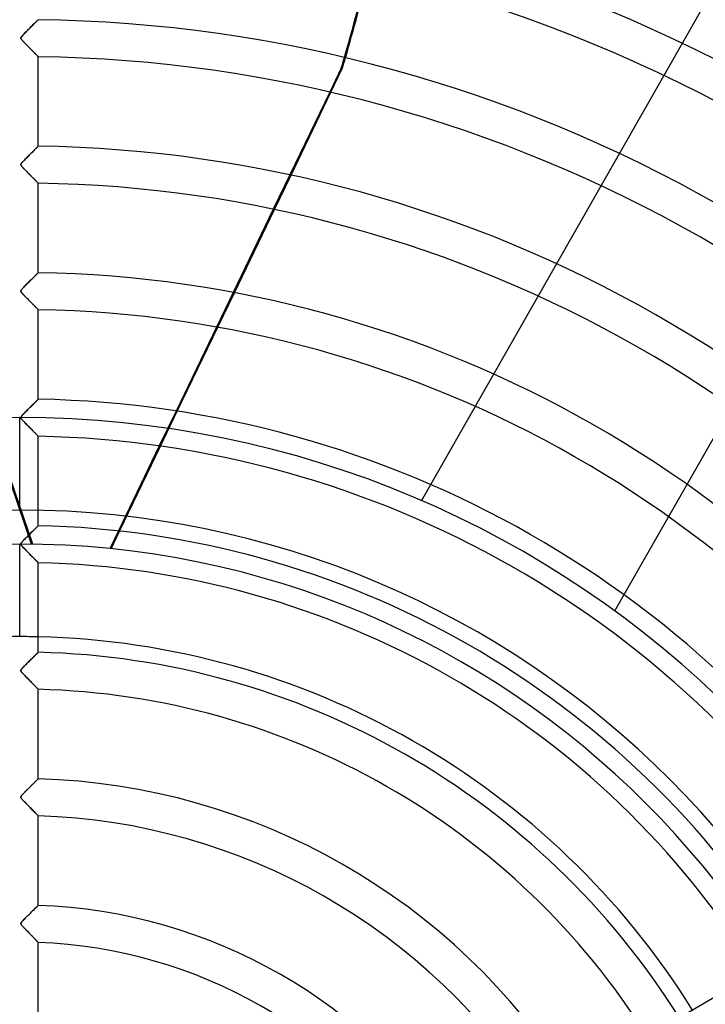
# Model space of a CAD drawing. Header units: millimetres. Extents: x -790 to 790, y -790 to 790.
# Tile 51 of 62: x 0 to 185, y 115 to 380. Entities that reach past the tile are written whole.
import ezdxf

# ---------------------------------------------------------------- set-up
doc = ezdxf.new("R2010")
doc.units = ezdxf.units.MM
doc.layers.add('HIDDEN', color=7, linetype='Continuous')
doc.layers.add('THICK', color=7, linetype='Continuous')

msp = doc.modelspace()

# ---------------------------------------------------------------- linework, layer by layer
at = {"layer": 'HIDDEN'}
for p, q in [((108.28, 250.39), (280.76, 552.78)), ((160.4, 220.66), (332.88, 523.05)), ((4.51, 379.57), (4.34, 379.4)), ((4.65, 379.71), (4.51, 379.57)), ((4.77, 379.83), (4.65, 379.71)), ((4.87, 379.93), (4.77, 379.83)), ((4.94, 380), (4.87, 379.93)), ((4.99, 380.04), (4.94, 380)), ((5, 380.06), (4.99, 380.04)), ((2.01, 377.08), (1.75, 376.82)), ((2.27, 377.34), (2.01, 377.08)), ((2.52, 377.6), (2.27, 377.34)), ((2.78, 377.85), (2.52, 377.6)), ((3.03, 378.1), (2.78, 377.85)), ((3.28, 378.35), (3.03, 378.1)), ((3.52, 378.59), (3.28, 378.35)), ((3.74, 378.81), (3.52, 378.59)), ((3.96, 379.02), (3.74, 378.81)), ((4.16, 379.22), (3.96, 379.02)), ((4.34, 379.4), (4.16, 379.22)), ((0.33, 375.2), (0.32, 375.13)), ((0.32, 375.13), (0.32, 375.06)), ((0.32, 375.06), (0.34, 374.99)), ((0.36, 375.27), (0.33, 375.2)), ((0.34, 374.99), (0.37, 374.91)), ((0.41, 375.37), (0.36, 375.27)), ((0.37, 374.91), (0.42, 374.83)), ((0.5, 375.49), (0.41, 375.37)), ((0.42, 374.83), (0.48, 374.74)), ((0.48, 374.74), (0.55, 374.64)), ((0.63, 375.65), (0.5, 375.49)), ((0.55, 374.64), (0.64, 374.55)), ((0.81, 375.85), (0.63, 375.65)), ((0.64, 374.55), (0.73, 374.45)), ((0.73, 374.45), (0.83, 374.33)), ((1.02, 376.07), (0.81, 375.85)), ((0.83, 374.33), (0.95, 374.21)), ((1.26, 376.31), (1.02, 376.07)), ((1.5, 376.57), (1.26, 376.31)), ((1.75, 376.82), (1.5, 376.57)), ((0.95, 374.21), (1.08, 374.07)), ((1.08, 374.07), (1.22, 373.92)), ((1.22, 373.92), (1.37, 373.77)), ((1.37, 373.77), (1.52, 373.61)), ((1.52, 373.61), (1.69, 373.43)), ((1.69, 373.43), (1.87, 373.26)), ((1.87, 373.26), (2.05, 373.07)), ((2.05, 373.07), (2.23, 372.88)), ((2.23, 372.88), (2.41, 372.7)), ((2.41, 372.7), (2.59, 372.52)), ((2.59, 372.52), (2.76, 372.35)), ((2.76, 372.35), (2.93, 372.18)), ((2.93, 372.18), (3.09, 372.01)), ((3.09, 372.01), (3.25, 371.85)), ((3.25, 371.85), (3.4, 371.69)), ((3.4, 371.69), (3.55, 371.55)), ((3.55, 371.55), (3.69, 371.4)), ((3.69, 371.4), (3.83, 371.26)), ((3.83, 371.26), (3.96, 371.13)), ((3.96, 371.13), (4.09, 371)), ((4.09, 371), (4.21, 370.88)), ((4.21, 370.88), (4.32, 370.76)), ((4.32, 370.76), (4.43, 370.65)), ((4.43, 370.65), (4.53, 370.55)), ((4.53, 370.55), (4.62, 370.46)), ((4.62, 370.46), (4.71, 370.37)), ((4.71, 370.37), (4.78, 370.3)), ((4.78, 370.3), (4.85, 370.23)), ((4.85, 370.23), (4.9, 370.18)), ((4.9, 370.18), (4.94, 370.13)), ((4.94, 370.13), (4.97, 370.1)), ((4.97, 370.1), (4.99, 370.08)), ((4.99, 370.08), (5, 370.08)), ((86.68, 367.02), (83.57, 360.55)), ((83.88, 360.48), (86.96, 366.88)), ((86.96, 366.88), (86.68, 367.02)), ((4.12, 345.08), (3.96, 344.92)), ((4.27, 345.23), (4.12, 345.08)), ((4.41, 345.37), (4.27, 345.23)), ((4.54, 345.5), (4.41, 345.37)), ((4.66, 345.61), (4.54, 345.5)), ((4.76, 345.71), (4.66, 345.61)), ((4.84, 345.8), (4.76, 345.71)), ((4.91, 345.87), (4.84, 345.8)), ((4.96, 345.91), (4.91, 345.87)), ((4.99, 345.94), (4.96, 345.91)), ((5, 345.95), (4.99, 345.94)), ((3.19, 238.68), (-32.93, 344.78)), ((1.46, 342.42), (1.27, 342.23)), ((1.65, 342.62), (1.46, 342.42)), ((1.85, 342.82), (1.65, 342.62)), ((2.05, 343.02), (1.85, 342.82)), ((2.25, 343.22), (2.05, 343.02)), ((2.45, 343.42), (2.25, 343.22)), ((2.65, 343.62), (2.45, 343.42)), ((2.84, 343.82), (2.65, 343.62)), ((3.04, 344.01), (2.84, 343.82)), ((3.24, 344.21), (3.04, 344.01)), ((3.43, 344.39), (3.24, 344.21)), ((3.61, 344.58), (3.43, 344.39)), ((3.79, 344.75), (3.61, 344.58)), ((3.96, 344.92), (3.79, 344.75)), ((0.34, 341.11), (0.32, 341.03)), ((0.32, 341.03), (0.32, 340.95)), ((0.32, 340.95), (0.34, 340.87)), ((0.38, 341.21), (0.34, 341.11)), ((0.34, 340.87), (0.38, 340.78)), ((0.44, 341.31), (0.38, 341.21)), ((0.38, 340.78), (0.44, 340.69)), ((0.53, 341.43), (0.44, 341.31)), ((0.44, 340.69), (0.52, 340.58)), ((0.52, 340.58), (0.61, 340.48)), ((0.64, 341.56), (0.53, 341.43)), ((0.61, 340.48), (0.7, 340.37)), ((0.77, 341.7), (0.64, 341.56)), ((0.7, 340.37), (0.81, 340.25)), ((0.92, 341.87), (0.77, 341.7)), ((0.81, 340.25), (0.94, 340.12)), ((1.09, 342.04), (0.92, 341.87)), ((0.94, 340.12), (1.08, 339.97)), ((1.08, 339.97), (1.23, 339.81)), ((1.27, 342.23), (1.09, 342.04)), ((1.23, 339.81), (1.39, 339.65)), ((1.39, 339.65), (1.56, 339.47)), ((1.56, 339.47), (1.74, 339.28)), ((1.74, 339.28), (1.93, 339.09)), ((1.93, 339.09), (2.12, 338.89)), ((2.12, 338.89), (2.32, 338.7)), ((2.32, 338.7), (2.5, 338.51)), ((2.5, 338.51), (2.69, 338.32)), ((2.69, 338.32), (2.86, 338.14)), ((2.86, 338.14), (3.04, 337.97)), ((3.04, 337.97), (3.2, 337.8)), ((3.2, 337.8), (3.36, 337.63)), ((3.36, 337.63), (3.52, 337.48)), ((3.52, 337.48), (3.67, 337.33)), ((3.67, 337.33), (3.81, 337.18)), ((3.81, 337.18), (3.95, 337.04)), ((72.82, 338.24), (68.36, 328.98)), ((68.68, 328.92), (73.14, 338.17)), ((3.95, 337.04), (4.08, 336.91)), ((4.08, 336.91), (4.2, 336.79)), ((4.2, 336.79), (4.32, 336.67)), ((4.32, 336.67), (4.43, 336.55)), ((4.43, 336.55), (4.53, 336.45)), ((4.53, 336.45), (4.62, 336.35)), ((4.62, 336.35), (4.71, 336.27)), ((4.71, 336.27), (4.78, 336.19)), ((4.78, 336.19), (4.85, 336.13)), ((4.85, 336.13), (4.9, 336.07)), ((4.9, 336.07), (4.94, 336.03)), ((4.94, 336.03), (4.98, 336)), ((4.98, 336), (4.99, 335.98)), ((4.99, 335.98), (5, 335.97)), ((3.81, 310.68), (3.64, 310.5)), ((3.98, 310.84), (3.81, 310.68)), ((4.14, 311), (3.98, 310.84)), ((4.29, 311.15), (4.14, 311)), ((4.43, 311.28), (4.29, 311.15)), ((4.55, 311.41), (4.43, 311.28)), ((4.67, 311.52), (4.55, 311.41)), ((4.77, 311.62), (4.67, 311.52)), ((4.85, 311.7), (4.77, 311.62)), ((4.91, 311.76), (4.85, 311.7)), ((4.96, 311.81), (4.91, 311.76)), ((4.99, 311.84), (4.96, 311.81)), ((5, 311.85), (4.99, 311.84)), ((1.14, 307.99), (0.97, 307.81)), ((1.32, 308.18), (1.14, 307.99)), ((1.5, 308.37), (1.32, 308.18)), ((1.69, 308.56), (1.5, 308.37)), ((1.89, 308.75), (1.69, 308.56)), ((2.08, 308.95), (1.89, 308.75)), ((2.28, 309.15), (2.08, 308.95)), ((2.48, 309.35), (2.28, 309.15)), ((2.68, 309.55), (2.48, 309.35)), ((2.88, 309.75), (2.68, 309.55)), ((3.08, 309.94), (2.88, 309.75)), ((3.27, 310.14), (3.08, 309.94)), ((3.46, 310.32), (3.27, 310.14)), ((3.64, 310.5), (3.46, 310.32)), ((0.35, 307.05), (0.32, 306.96)), ((0.32, 306.96), (0.32, 306.88)), ((0.32, 306.88), (0.33, 306.8)), ((0.33, 306.8), (0.36, 306.72)), ((0.4, 307.14), (0.35, 307.05)), ((0.36, 306.72), (0.42, 306.63)), ((0.47, 307.25), (0.4, 307.14)), ((0.42, 306.63), (0.49, 306.53)), ((0.56, 307.36), (0.47, 307.25)), ((0.49, 306.53), (0.57, 306.42)), ((0.68, 307.5), (0.56, 307.36)), ((0.57, 306.42), (0.66, 306.32)), ((0.66, 306.32), (0.77, 306.2)), ((0.81, 307.65), (0.68, 307.5)), ((0.77, 306.2), (0.89, 306.07)), ((0.97, 307.81), (0.81, 307.65)), ((0.89, 306.07), (1.02, 305.93)), ((1.02, 305.93), (1.17, 305.77)), ((1.17, 305.77), (1.33, 305.61)), ((1.33, 305.61), (1.5, 305.43)), ((1.5, 305.43), (1.68, 305.25)), ((1.68, 305.25), (1.87, 305.06)), ((57.55, 306.53), (53.06, 297.21)), ((53.38, 297.15), (57.87, 306.47)), ((1.87, 305.06), (2.06, 304.86)), ((2.06, 304.86), (2.25, 304.66)), ((2.25, 304.66), (2.44, 304.47)), ((2.44, 304.47), (2.63, 304.28)), ((2.63, 304.28), (2.81, 304.1)), ((2.81, 304.1), (2.98, 303.92)), ((2.98, 303.92), (3.15, 303.75)), ((3.15, 303.75), (3.32, 303.58)), ((3.32, 303.58), (3.47, 303.42)), ((3.47, 303.42), (3.63, 303.27)), ((3.63, 303.27), (3.77, 303.12)), ((3.77, 303.12), (3.91, 302.98)), ((3.91, 302.98), (4.04, 302.84)), ((4.04, 302.84), (4.17, 302.71)), ((4.17, 302.71), (4.29, 302.59)), ((4.29, 302.59), (4.41, 302.47)), ((4.41, 302.47), (4.51, 302.37)), ((4.51, 302.37), (4.61, 302.27)), ((4.61, 302.27), (4.7, 302.18)), ((4.7, 302.18), (4.77, 302.1)), ((4.77, 302.1), (4.84, 302.03)), ((4.84, 302.03), (4.9, 301.97)), ((4.9, 301.97), (4.94, 301.93)), ((4.94, 301.93), (4.97, 301.9)), ((4.97, 301.9), (4.99, 301.88)), ((4.99, 301.88), (5, 301.87)), ((3.32, 276.09), (3.12, 275.89)), ((3.52, 276.28), (3.32, 276.09)), ((3.71, 276.47), (3.52, 276.28)), ((3.89, 276.65), (3.71, 276.47)), ((4.06, 276.82), (3.89, 276.65)), ((4.22, 276.98), (4.06, 276.82)), ((4.37, 277.12), (4.22, 276.98)), ((4.51, 277.26), (4.37, 277.12)), ((4.63, 277.38), (4.51, 277.26)), ((4.74, 277.49), (4.63, 277.38)), ((4.83, 277.58), (4.74, 277.49)), ((4.9, 277.65), (4.83, 277.58)), ((4.96, 277.7), (4.9, 277.65)), ((4.99, 277.73), (4.96, 277.7)), ((5, 277.74), (4.99, 277.73)), ((0.79, 273.53), (0.66, 273.38)), ((0.95, 273.69), (0.79, 273.53)), ((1.12, 273.87), (0.95, 273.69)), ((1.3, 274.06), (1.12, 273.87)), ((1.49, 274.25), (1.3, 274.06)), ((1.69, 274.45), (1.49, 274.25)), ((1.89, 274.65), (1.69, 274.45)), ((2.09, 274.86), (1.89, 274.65)), ((2.3, 275.06), (2.09, 274.86)), ((2.5, 275.27), (2.3, 275.06)), ((2.71, 275.48), (2.5, 275.27)), ((2.92, 275.69), (2.71, 275.48)), ((3.12, 275.89), (2.92, 275.69)), ((42.16, 274.57), (37.63, 265.15)), ((37.95, 265.11), (42.49, 274.52)), ((0, 247.85), (0, 272.8)), ((0.34, 272.93), (0.32, 272.85)), ((0.32, 272.85), (0.32, 272.77)), ((0.32, 272.77), (0.33, 272.69)), ((0.33, 272.69), (0.37, 272.61)), ((0.39, 273.02), (0.34, 272.93)), ((0.37, 272.61), (0.42, 272.52)), ((0.45, 273.13), (0.39, 273.02)), ((0.42, 272.52), (0.5, 272.42)), ((0.54, 273.24), (0.45, 273.13)), ((0.5, 272.42), (0.59, 272.3)), ((0.66, 273.38), (0.54, 273.24)), ((0.59, 272.3), (0.71, 272.16)), ((0.71, 272.16), (0.85, 272.01)), ((0.85, 272.01), (1.02, 271.83)), ((1.02, 271.83), (1.21, 271.63)), ((1.21, 271.63), (1.41, 271.42)), ((1.41, 271.42), (1.63, 271.19)), ((1.63, 271.19), (1.87, 270.95)), ((1.87, 270.95), (2.11, 270.71)), ((2.11, 270.71), (2.35, 270.46)), ((2.35, 270.46), (2.58, 270.23)), ((2.58, 270.23), (2.81, 270)), ((2.81, 270), (3.02, 269.78)), ((3.02, 269.78), (3.23, 269.57)), ((3.23, 269.57), (3.43, 269.36)), ((3.43, 269.36), (3.62, 269.17)), ((3.62, 269.17), (3.8, 268.99)), ((3.8, 268.99), (3.97, 268.82)), ((3.97, 268.82), (4.13, 268.65)), ((4.13, 268.65), (4.28, 268.5)), ((4.28, 268.5), (4.42, 268.35)), ((4.42, 268.35), (4.55, 268.22)), ((4.55, 268.22), (4.66, 268.11)), ((4.66, 268.11), (4.76, 268.01)), ((4.76, 268.01), (4.85, 267.92)), ((4.85, 267.92), (4.91, 267.85)), ((4.91, 267.85), (4.96, 267.8)), ((4.96, 267.8), (4.99, 267.77)), ((4.99, 267.77), (5, 267.76)), ((3.52, 238.67), (-5, 263.69)), ((108.28, 250.39), (108.28, 250.39)), ((2.94, 241.61), (2.74, 241.4)), ((3.15, 241.81), (2.94, 241.61)), ((3.35, 242.01), (3.15, 241.81)), ((3.54, 242.2), (3.35, 242.01)), ((3.73, 242.38), (3.54, 242.2)), ((3.9, 242.56), (3.73, 242.38)), ((4.07, 242.73), (3.9, 242.56)), ((4.23, 242.88), (4.07, 242.73)), ((4.38, 243.03), (4.23, 242.88)), ((4.52, 243.16), (4.38, 243.03)), ((4.64, 243.28), (4.52, 243.16)), ((4.74, 243.39), (4.64, 243.28)), ((4.83, 243.48), (4.74, 243.39)), ((4.91, 243.55), (4.83, 243.48)), ((4.96, 243.6), (4.91, 243.55)), ((4.99, 243.63), (4.96, 243.6)), ((5, 243.64), (4.99, 243.63)), ((26.59, 242.24), (24.29, 237.46)), ((24.62, 237.43), (26.92, 242.2)), ((0.4, 238.94), (0.35, 238.85)), ((0.47, 239.05), (0.4, 238.94)), ((0.56, 239.17), (0.47, 239.05)), ((0.68, 239.3), (0.56, 239.17)), ((0.82, 239.46), (0.68, 239.3)), ((0.98, 239.62), (0.82, 239.46)), ((1.15, 239.8), (0.98, 239.62)), ((1.33, 239.99), (1.15, 239.8)), ((1.52, 240.19), (1.33, 239.99)), ((1.72, 240.38), (1.52, 240.19)), ((1.92, 240.59), (1.72, 240.38)), ((2.12, 240.79), (1.92, 240.59)), ((2.33, 240.99), (2.12, 240.79)), ((2.53, 241.2), (2.33, 240.99)), ((2.74, 241.4), (2.53, 241.2)), ((0, 213.75), (0, 238.7)), ((0.35, 238.85), (0.32, 238.76)), ((0.32, 238.76), (0.32, 238.69)), ((0.32, 238.69), (0.33, 238.61)), ((0.33, 238.61), (0.36, 238.53)), ((0.36, 238.53), (0.41, 238.44)), ((0.41, 238.44), (0.48, 238.34)), ((0.48, 238.34), (0.57, 238.22)), ((0.57, 238.22), (0.69, 238.09)), ((0.69, 238.09), (0.83, 237.93)), ((0.83, 237.93), (0.99, 237.76)), ((0.99, 237.76), (1.18, 237.56)), ((1.18, 237.56), (1.38, 237.35)), ((1.38, 237.35), (1.6, 237.13)), ((1.6, 237.13), (1.83, 236.89)), ((1.83, 236.89), (2.08, 236.64)), ((2.08, 236.64), (2.32, 236.39)), ((2.32, 236.39), (2.55, 236.15)), ((2.55, 236.15), (2.78, 235.92)), ((2.78, 235.92), (3, 235.7)), ((3, 235.7), (3.21, 235.49)), ((3.21, 235.49), (3.41, 235.28)), ((3.41, 235.28), (3.6, 235.09)), ((3.6, 235.09), (3.78, 234.9)), ((3.78, 234.9), (3.95, 234.73)), ((3.95, 234.73), (4.12, 234.56)), ((4.12, 234.56), (4.27, 234.4)), ((4.27, 234.4), (4.41, 234.26)), ((4.41, 234.26), (4.54, 234.13)), ((4.54, 234.13), (4.66, 234.01)), ((4.66, 234.01), (4.76, 233.9)), ((4.76, 233.9), (4.84, 233.82)), ((4.84, 233.82), (4.91, 233.75)), ((4.91, 233.75), (4.96, 233.7)), ((4.96, 233.7), (4.99, 233.67)), ((4.99, 233.67), (5, 233.66)), ((160.4, 220.66), (160.4, 220.66)), ((2.63, 207.2), (2.43, 207)), ((2.83, 207.39), (2.63, 207.2)), ((3.03, 207.59), (2.83, 207.39)), ((3.23, 207.79), (3.03, 207.59)), ((3.42, 207.97), (3.23, 207.79)), ((3.6, 208.16), (3.42, 207.97)), ((3.78, 208.33), (3.6, 208.16)), ((3.95, 208.5), (3.78, 208.33)), ((4.11, 208.66), (3.95, 208.5)), ((4.27, 208.81), (4.11, 208.66)), ((4.41, 208.95), (4.27, 208.81)), ((4.54, 209.08), (4.41, 208.95)), ((4.65, 209.19), (4.54, 209.08)), ((4.76, 209.29), (4.65, 209.19)), ((4.84, 209.38), (4.76, 209.29)), ((4.91, 209.44), (4.84, 209.38)), ((4.96, 209.49), (4.91, 209.44)), ((4.99, 209.52), (4.96, 209.49)), ((5, 209.53), (4.99, 209.52)), ((0.33, 204.68), (0.32, 204.6)), ((0.32, 204.6), (0.32, 204.53)), ((0.32, 204.53), (0.35, 204.46)), ((0.35, 204.76), (0.33, 204.68)), ((0.4, 204.85), (0.35, 204.76)), ((0.35, 204.46), (0.39, 204.38)), ((0.39, 204.38), (0.44, 204.29)), ((0.47, 204.95), (0.4, 204.85)), ((0.56, 205.06), (0.47, 204.95)), ((0.67, 205.19), (0.56, 205.06)), ((0.8, 205.33), (0.67, 205.19)), ((0.95, 205.49), (0.8, 205.33)), ((1.11, 205.66), (0.95, 205.49)), ((1.29, 205.84), (1.11, 205.66)), ((1.47, 206.03), (1.29, 205.84)), ((1.65, 206.22), (1.47, 206.03)), ((1.84, 206.41), (1.65, 206.22)), ((2.04, 206.6), (1.84, 206.41)), ((2.23, 206.8), (2.04, 206.6)), ((2.43, 207), (2.23, 206.8)), ((0.44, 204.29), (0.52, 204.19)), ((0.52, 204.19), (0.61, 204.07)), ((0.61, 204.07), (0.73, 203.94)), ((0.73, 203.94), (0.86, 203.8)), ((0.86, 203.8), (1.02, 203.63)), ((1.02, 203.63), (1.19, 203.45)), ((1.19, 203.45), (1.38, 203.25)), ((1.38, 203.25), (1.59, 203.04)), ((1.59, 203.04), (1.8, 202.82)), ((1.8, 202.82), (2.02, 202.59)), ((2.02, 202.59), (2.25, 202.36)), ((2.25, 202.36), (2.47, 202.14)), ((2.47, 202.14), (2.68, 201.92)), ((2.68, 201.92), (2.88, 201.71)), ((2.88, 201.71), (3.08, 201.51)), ((3.08, 201.51), (3.27, 201.32)), ((3.27, 201.32), (3.46, 201.13)), ((3.46, 201.13), (3.63, 200.95)), ((3.63, 200.95), (3.8, 200.78)), ((3.8, 200.78), (3.95, 200.62)), ((3.95, 200.62), (4.1, 200.47)), ((4.1, 200.47), (4.25, 200.32)), ((4.25, 200.32), (4.38, 200.19)), ((4.38, 200.19), (4.5, 200.06)), ((4.5, 200.06), (4.61, 199.95)), ((4.61, 199.95), (4.71, 199.84)), ((4.71, 199.84), (4.8, 199.76)), ((4.8, 199.76), (4.87, 199.68)), ((4.87, 199.68), (4.93, 199.62)), ((4.93, 199.62), (4.97, 199.58)), ((4.97, 199.58), (4.99, 199.56)), ((4.99, 199.56), (5, 199.55)), ((4.78, 175.2), (4.7, 175.13)), ((4.84, 175.27), (4.78, 175.2)), ((4.9, 175.32), (4.84, 175.27)), ((4.94, 175.36), (4.9, 175.32)), ((4.97, 175.39), (4.94, 175.36)), ((4.99, 175.41), (4.97, 175.39)), ((5, 175.42), (4.99, 175.41)), ((2.11, 172.58), (1.95, 172.41)), ((2.28, 172.74), (2.11, 172.58)), ((2.45, 172.91), (2.28, 172.74)), ((2.62, 173.08), (2.45, 172.91)), ((2.79, 173.25), (2.62, 173.08)), ((2.96, 173.41), (2.79, 173.25)), ((3.12, 173.58), (2.96, 173.41)), ((3.29, 173.74), (3.12, 173.58)), ((3.45, 173.9), (3.29, 173.74)), ((3.6, 174.05), (3.45, 173.9)), ((3.75, 174.2), (3.6, 174.05)), ((3.9, 174.34), (3.75, 174.2)), ((4.03, 174.48), (3.9, 174.34)), ((4.17, 174.6), (4.03, 174.48)), ((4.29, 174.72), (4.17, 174.6)), ((4.4, 174.84), (4.29, 174.72)), ((4.51, 174.94), (4.4, 174.84)), ((4.61, 175.04), (4.51, 174.94)), ((4.7, 175.13), (4.61, 175.04)), ((0.33, 170.6), (0.32, 170.52)), ((0.32, 170.52), (0.32, 170.44)), ((0.32, 170.44), (0.35, 170.35)), ((0.37, 170.69), (0.33, 170.6)), ((0.35, 170.35), (0.4, 170.25)), ((0.43, 170.79), (0.37, 170.69)), ((0.4, 170.25), (0.48, 170.14)), ((0.5, 170.89), (0.43, 170.79)), ((0.48, 170.14), (0.58, 170.01)), ((0.59, 170.99), (0.5, 170.89)), ((0.58, 170.01), (0.71, 169.86)), ((0.68, 171.1), (0.59, 170.99)), ((0.79, 171.22), (0.68, 171.1)), ((0.91, 171.35), (0.79, 171.22)), ((1.04, 171.49), (0.91, 171.35)), ((1.18, 171.63), (1.04, 171.49)), ((1.33, 171.78), (1.18, 171.63)), ((1.48, 171.94), (1.33, 171.78)), ((1.63, 172.09), (1.48, 171.94)), ((1.79, 172.25), (1.63, 172.09)), ((1.95, 172.41), (1.79, 172.25)), ((0.71, 169.86), (0.88, 169.68)), ((0.88, 169.68), (1.07, 169.47)), ((1.07, 169.47), (1.3, 169.24)), ((1.3, 169.24), (1.54, 168.99)), ((1.54, 168.99), (1.8, 168.71)), ((1.8, 168.71), (2.08, 168.43)), ((2.08, 168.43), (2.35, 168.15)), ((2.35, 168.15), (2.62, 167.88)), ((2.62, 167.88), (2.88, 167.62)), ((2.88, 167.62), (3.12, 167.37)), ((3.12, 167.37), (3.36, 167.13)), ((3.36, 167.13), (3.58, 166.9)), ((3.58, 166.9), (3.79, 166.68)), ((3.79, 166.68), (3.98, 166.48)), ((3.98, 166.48), (4.17, 166.29)), ((4.17, 166.29), (4.33, 166.12)), ((4.33, 166.12), (4.48, 165.97)), ((4.48, 165.97), (4.61, 165.84)), ((4.61, 165.84), (4.72, 165.72)), ((4.72, 165.72), (4.82, 165.62)), ((4.82, 165.62), (4.9, 165.54)), ((4.9, 165.54), (4.95, 165.48)), ((4.95, 165.48), (4.99, 165.45)), ((4.99, 165.45), (5, 165.43)), ((4.49, 140.8), (4.31, 140.64)), ((4.64, 140.95), (4.49, 140.8)), ((4.77, 141.07), (4.64, 140.95)), ((4.87, 141.17), (4.77, 141.07)), ((4.94, 141.24), (4.87, 141.17)), ((4.99, 141.29), (4.94, 141.24)), ((5, 141.3), (4.99, 141.29)), ((1.69, 138.05), (1.46, 137.82)), ((1.93, 138.29), (1.69, 138.05)), ((2.17, 138.53), (1.93, 138.29)), ((2.43, 138.79), (2.17, 138.53)), ((2.69, 139.04), (2.43, 138.79)), ((2.95, 139.3), (2.69, 139.04)), ((3.21, 139.55), (2.95, 139.3)), ((3.45, 139.8), (3.21, 139.55)), ((3.69, 140.03), (3.45, 139.8)), ((3.91, 140.25), (3.69, 140.03)), ((4.12, 140.45), (3.91, 140.25)), ((4.31, 140.64), (4.12, 140.45)), ((0.34, 136.52), (0.32, 136.44)), ((0.32, 136.44), (0.32, 136.36)), ((0.32, 136.36), (0.34, 136.28)), ((0.38, 136.62), (0.34, 136.52)), ((0.34, 136.28), (0.38, 136.19)), ((0.46, 136.73), (0.38, 136.62)), ((0.38, 136.19), (0.44, 136.09)), ((0.44, 136.09), (0.52, 135.98)), ((0.56, 136.86), (0.46, 136.73)), ((0.52, 135.98), (0.61, 135.88)), ((0.7, 137.02), (0.56, 136.86)), ((0.61, 135.88), (0.7, 135.78)), ((0.86, 137.2), (0.7, 137.02)), ((0.7, 135.78), (0.79, 135.68)), ((0.79, 135.68), (0.88, 135.57)), ((1.04, 137.39), (0.86, 137.2)), ((0.88, 135.57), (0.99, 135.45)), ((0.99, 135.45), (1.11, 135.33)), ((1.24, 137.6), (1.04, 137.39)), ((1.46, 137.82), (1.24, 137.6)), ((1.11, 135.33), (1.24, 135.19)), ((1.24, 135.19), (1.38, 135.05)), ((1.38, 135.05), (1.53, 134.89)), ((1.53, 134.89), (1.69, 134.73)), ((1.69, 134.73), (1.85, 134.57)), ((1.85, 134.57), (2.02, 134.39)), ((2.02, 134.39), (2.19, 134.22)), ((2.19, 134.22), (2.37, 134.03)), ((2.37, 134.03), (2.55, 133.85)), ((2.55, 133.85), (2.72, 133.67)), ((2.72, 133.67), (2.9, 133.49)), ((2.9, 133.49), (3.06, 133.32)), ((3.06, 133.32), (3.23, 133.15)), ((3.23, 133.15), (3.38, 132.99)), ((3.38, 132.99), (3.53, 132.83)), ((3.53, 132.83), (3.68, 132.68)), ((3.68, 132.68), (3.82, 132.54)), ((3.82, 132.54), (3.95, 132.4)), ((3.95, 132.4), (4.08, 132.27)), ((4.08, 132.27), (4.2, 132.14)), ((4.2, 132.14), (4.31, 132.03)), ((4.31, 132.03), (4.42, 131.91)), ((4.42, 131.91), (4.52, 131.81)), ((4.52, 131.81), (4.62, 131.71)), ((4.62, 131.71), (4.7, 131.62)), ((4.7, 131.62), (4.78, 131.55)), ((4.78, 131.55), (4.84, 131.48)), ((4.84, 131.48), (4.9, 131.42)), ((4.9, 131.42), (4.94, 131.37)), ((4.94, 131.37), (4.97, 131.34)), ((4.97, 131.34), (4.99, 131.32)), ((4.99, 131.32), (5, 131.31))]:
    msp.add_line(p, q, dxfattribs=at)
for radius, start, end in [(682, 0, 179.99998), (677.5, 0, 180.00002), (625, 0, 179.99998), (272.8, 0, 180), (247.85, 90, 270), (247.85, 270, 90), (238.7, 90, 180), (238.7, 0, 90), (213.75, 90, 91.3404), (213.75, 88.6597, 90)]:
    msp.add_arc((0, 0), radius, start, end, dxfattribs=at)
for centre, end_param in [((-430.76, 518.16), -1.402707), ((-430.48, 518.02), -1.402584)]:
    msp.add_ellipse(centre, major_axis=(236.73, 491.57), ratio=0.987688, start_param=-1.408172, end_param=end_param, dxfattribs=at)
at = {"layer": 'THICK'}
for p, q in [((4.48, 379.54), (4.61, 379.67)), ((4.61, 379.67), (4.72, 379.78)), ((4.72, 379.78), (4.82, 379.88)), ((4.82, 379.88), (4.9, 379.96)), ((4.9, 379.96), (4.95, 380.01)), ((4.95, 380.01), (4.99, 380.05)), ((4.99, 380.05), (5, 380.06)), ((1.62, 376.69), (1.84, 376.91)), ((1.84, 376.91), (2.07, 377.14)), ((2.07, 377.14), (2.31, 377.38)), ((2.31, 377.38), (2.56, 377.63)), ((2.56, 377.63), (2.8, 377.87)), ((2.8, 377.87), (3.03, 378.1)), ((3.03, 378.1), (3.25, 378.32)), ((3.25, 378.32), (3.45, 378.52)), ((3.45, 378.52), (3.65, 378.72)), ((3.65, 378.72), (3.84, 378.91)), ((3.84, 378.91), (4.02, 379.09)), ((4.02, 379.09), (4.19, 379.25)), ((4.19, 379.25), (4.34, 379.4)), ((4.34, 379.4), (4.48, 379.54)), ((0.32, 375.16), (0.35, 375.25)), ((0.32, 375.07), (0.32, 375.16)), ((0.34, 374.99), (0.32, 375.07)), ((0.38, 374.89), (0.34, 374.99)), ((0.35, 375.25), (0.4, 375.34)), ((0.45, 374.78), (0.38, 374.89)), ((0.4, 375.34), (0.47, 375.44)), ((0.55, 374.65), (0.45, 374.78)), ((0.47, 375.44), (0.55, 375.55)), ((0.55, 375.55), (0.66, 375.67)), ((0.68, 374.5), (0.55, 374.65)), ((0.66, 375.67), (0.78, 375.81)), ((0.82, 374.34), (0.68, 374.5)), ((0.78, 375.81), (0.91, 375.95)), ((0.98, 374.17), (0.82, 374.34)), ((0.91, 375.95), (1.06, 376.11)), ((1.06, 376.11), (1.23, 376.29)), ((1.23, 376.29), (1.42, 376.48)), ((1.42, 376.48), (1.62, 376.69)), ((1.15, 374), (0.98, 374.17)), ((1.31, 373.83), (1.15, 374)), ((1.47, 373.66), (1.31, 373.83)), ((1.64, 373.49), (1.47, 373.66)), ((1.8, 373.32), (1.64, 373.49)), ((1.96, 373.16), (1.8, 373.32)), ((2.12, 373), (1.96, 373.16)), ((2.28, 372.83), (2.12, 373)), ((2.44, 372.67), (2.28, 372.83)), ((2.59, 372.52), (2.44, 372.67)), ((2.75, 372.36), (2.59, 372.52)), ((2.9, 372.21), (2.75, 372.36)), ((3.05, 372.06), (2.9, 372.21)), ((3.19, 371.91), (3.05, 372.06)), ((3.33, 371.77), (3.19, 371.91)), ((3.47, 371.62), (3.33, 371.77)), ((3.61, 371.49), (3.47, 371.62)), ((3.74, 371.35), (3.61, 371.49)), ((3.87, 371.23), (3.74, 371.35)), ((3.99, 371.1), (3.87, 371.23)), ((4.11, 370.98), (3.99, 371.1)), ((4.22, 370.87), (4.11, 370.98)), ((4.33, 370.76), (4.22, 370.87)), ((4.43, 370.66), (4.33, 370.76)), ((4.52, 370.56), (4.43, 370.66)), ((4.61, 370.47), (4.52, 370.56)), ((4.69, 370.39), (4.61, 370.47)), ((4.76, 370.32), (4.69, 370.39)), ((4.82, 370.26), (4.76, 370.32)), ((4.88, 370.2), (4.82, 370.26)), ((4.92, 370.16), (4.88, 370.2)), ((4.95, 370.12), (4.92, 370.16)), ((4.98, 370.1), (4.95, 370.12)), ((4.99, 370.08), (4.98, 370.1)), ((5, 370.08), (4.99, 370.08)), ((5, 345.95), (5, 370.08)), ((83.57, 360.55), (72.82, 338.24)), ((73.14, 338.17), (83.88, 360.48)), ((3.93, 344.9), (4.1, 345.07)), ((4.1, 345.07), (4.26, 345.22)), ((4.26, 345.22), (4.4, 345.37)), ((4.4, 345.37), (4.54, 345.5)), ((4.54, 345.5), (4.65, 345.61)), ((4.65, 345.61), (4.76, 345.71)), ((4.76, 345.71), (4.84, 345.8)), ((4.84, 345.8), (4.91, 345.87)), ((4.91, 345.87), (4.96, 345.91)), ((4.96, 345.91), (4.99, 345.94)), ((4.99, 345.94), (5, 345.95)), ((1.35, 342.31), (1.55, 342.51)), ((1.55, 342.51), (1.75, 342.72)), ((1.75, 342.72), (1.97, 342.94)), ((1.97, 342.94), (2.2, 343.17)), ((2.2, 343.17), (2.43, 343.4)), ((2.43, 343.4), (2.67, 343.64)), ((2.67, 343.64), (2.9, 343.88)), ((2.9, 343.88), (3.13, 344.1)), ((3.13, 344.1), (3.35, 344.32)), ((3.35, 344.32), (3.56, 344.53)), ((3.56, 344.53), (3.75, 344.72)), ((3.75, 344.72), (3.93, 344.9)), ((0.32, 341.05), (0.34, 341.12)), ((0.32, 340.97), (0.32, 341.05)), ((0.33, 340.89), (0.32, 340.97)), ((0.37, 340.81), (0.33, 340.89)), ((0.34, 341.12), (0.38, 341.21)), ((0.43, 340.71), (0.37, 340.81)), ((0.38, 341.21), (0.44, 341.3)), ((0.51, 340.59), (0.43, 340.71)), ((0.44, 341.3), (0.52, 341.41)), ((0.63, 340.46), (0.51, 340.59)), ((0.52, 341.41), (0.62, 341.53)), ((0.62, 341.53), (0.74, 341.67)), ((0.76, 340.31), (0.63, 340.46)), ((0.74, 341.67), (0.87, 341.81)), ((0.91, 340.14), (0.76, 340.31)), ((0.87, 341.81), (1.01, 341.96)), ((1.07, 339.97), (0.91, 340.14)), ((1.01, 341.96), (1.18, 342.13)), ((1.24, 339.8), (1.07, 339.97)), ((1.18, 342.13), (1.35, 342.31)), ((1.4, 339.63), (1.24, 339.8)), ((1.56, 339.46), (1.4, 339.63)), ((1.73, 339.29), (1.56, 339.46)), ((1.9, 339.13), (1.73, 339.29)), ((2.06, 338.96), (1.9, 339.13)), ((2.22, 338.79), (2.06, 338.96)), ((2.38, 338.63), (2.22, 338.79)), ((2.54, 338.47), (2.38, 338.63)), ((2.7, 338.31), (2.54, 338.47)), ((2.86, 338.15), (2.7, 338.31)), ((3.01, 337.99), (2.86, 338.15)), ((3.16, 337.84), (3.01, 337.99)), ((3.31, 337.69), (3.16, 337.84)), ((3.45, 337.54), (3.31, 337.69)), ((3.59, 337.4), (3.45, 337.54)), ((3.73, 337.26), (3.59, 337.4)), ((3.86, 337.13), (3.73, 337.26)), ((3.99, 337), (3.86, 337.13)), ((4.11, 336.87), (3.99, 337)), ((4.23, 336.75), (4.11, 336.87)), ((4.34, 336.64), (4.23, 336.75)), ((4.45, 336.53), (4.34, 336.64)), ((4.55, 336.43), (4.45, 336.53)), ((4.64, 336.34), (4.55, 336.43)), ((4.72, 336.26), (4.64, 336.34)), ((4.79, 336.19), (4.72, 336.26)), ((4.85, 336.12), (4.79, 336.19)), ((4.9, 336.07), (4.85, 336.12)), ((4.95, 336.03), (4.9, 336.07)), ((4.98, 336), (4.95, 336.03)), ((4.99, 335.98), (4.98, 336)), ((5, 335.97), (4.99, 335.98)), ((5, 311.85), (5, 335.97)), ((68.36, 328.98), (57.55, 306.53)), ((57.87, 306.47), (68.68, 328.92)), ((3.64, 310.51), (3.82, 310.69)), ((3.82, 310.69), (3.99, 310.86)), ((3.99, 310.86), (4.15, 311.01)), ((4.15, 311.01), (4.3, 311.16)), ((4.3, 311.16), (4.44, 311.29)), ((4.44, 311.29), (4.56, 311.42)), ((4.56, 311.42), (4.67, 311.53)), ((4.67, 311.53), (4.77, 311.62)), ((4.77, 311.62), (4.85, 311.7)), ((4.85, 311.7), (4.91, 311.77)), ((4.91, 311.77), (4.96, 311.81)), ((4.96, 311.81), (4.99, 311.84)), ((4.99, 311.84), (5, 311.85)), ((1.01, 307.85), (1.16, 308.02)), ((1.16, 308.02), (1.33, 308.19)), ((1.33, 308.19), (1.52, 308.38)), ((1.52, 308.38), (1.71, 308.58)), ((1.71, 308.58), (1.92, 308.79)), ((1.92, 308.79), (2.14, 309)), ((2.14, 309), (2.36, 309.23)), ((2.36, 309.23), (2.58, 309.45)), ((2.58, 309.45), (2.81, 309.68)), ((2.81, 309.68), (3.04, 309.9)), ((3.04, 309.9), (3.25, 310.12)), ((3.25, 310.12), (3.45, 310.32)), ((3.45, 310.32), (3.64, 310.51)), ((0.32, 306.96), (0.35, 307.04)), ((0.32, 306.89), (0.32, 306.96)), ((0.33, 306.81), (0.32, 306.89)), ((0.36, 306.73), (0.33, 306.81)), ((0.35, 307.04), (0.39, 307.13)), ((0.41, 306.63), (0.36, 306.73)), ((0.39, 307.13), (0.46, 307.23)), ((0.5, 306.52), (0.41, 306.63)), ((0.46, 307.23), (0.54, 307.34)), ((0.61, 306.38), (0.5, 306.52)), ((0.54, 307.34), (0.64, 307.46)), ((0.74, 306.23), (0.61, 306.38)), ((0.64, 307.46), (0.75, 307.58)), ((0.9, 306.06), (0.74, 306.23)), ((0.75, 307.58), (0.87, 307.71)), ((0.87, 307.71), (1.01, 307.85)), ((1.06, 305.88), (0.9, 306.06)), ((1.23, 305.7), (1.06, 305.88)), ((1.41, 305.53), (1.23, 305.7)), ((1.58, 305.35), (1.41, 305.53)), ((1.75, 305.17), (1.58, 305.35)), ((1.92, 305), (1.75, 305.17)), ((2.09, 304.82), (1.92, 305)), ((2.26, 304.65), (2.09, 304.82)), ((2.43, 304.48), (2.26, 304.65)), ((2.59, 304.31), (2.43, 304.48)), ((2.76, 304.15), (2.59, 304.31)), ((2.92, 303.99), (2.76, 304.15)), ((3.08, 303.82), (2.92, 303.99)), ((3.23, 303.67), (3.08, 303.82)), ((3.38, 303.51), (3.23, 303.67)), ((3.53, 303.36), (3.38, 303.51)), ((3.67, 303.22), (3.53, 303.36)), ((3.81, 303.08), (3.67, 303.22)), ((3.95, 302.94), (3.81, 303.08)), ((4.08, 302.81), (3.95, 302.94)), ((4.2, 302.68), (4.08, 302.81)), ((4.32, 302.57), (4.2, 302.68)), ((4.43, 302.45), (4.32, 302.57)), ((4.53, 302.35), (4.43, 302.45)), ((4.62, 302.25), (4.53, 302.35)), ((4.71, 302.17), (4.62, 302.25)), ((4.78, 302.09), (4.71, 302.17)), ((4.85, 302.02), (4.78, 302.09)), ((4.9, 301.97), (4.85, 302.02)), ((4.94, 301.93), (4.9, 301.97)), ((4.97, 301.89), (4.94, 301.93)), ((4.99, 301.88), (4.97, 301.89)), ((5, 301.87), (4.99, 301.88)), ((5, 277.74), (5, 301.87)), ((53.06, 297.21), (42.16, 274.57)), ((42.49, 274.52), (53.38, 297.15)), ((3.25, 276.01), (3.44, 276.2)), ((3.44, 276.2), (3.62, 276.38)), ((3.62, 276.38), (3.79, 276.55)), ((3.79, 276.55), (3.95, 276.71)), ((3.95, 276.71), (4.11, 276.86)), ((4.11, 276.86), (4.25, 277)), ((4.25, 277), (4.38, 277.13)), ((4.38, 277.13), (4.5, 277.25)), ((4.5, 277.25), (4.61, 277.36)), ((4.61, 277.36), (4.71, 277.46)), ((4.71, 277.46), (4.8, 277.55)), ((4.8, 277.55), (4.87, 277.62)), ((4.87, 277.62), (4.93, 277.67)), ((4.93, 277.67), (4.97, 277.71)), ((4.97, 277.71), (4.99, 277.74)), ((4.99, 277.74), (5, 277.74)), ((0.56, 273.27), (0.69, 273.41)), ((0.69, 273.41), (0.83, 273.57)), ((0.83, 273.57), (0.99, 273.74)), ((0.99, 273.74), (1.17, 273.93)), ((1.17, 273.93), (1.36, 274.12)), ((1.36, 274.12), (1.56, 274.32)), ((1.56, 274.32), (1.76, 274.53)), ((1.76, 274.53), (1.97, 274.74)), ((1.97, 274.74), (2.19, 274.95)), ((2.19, 274.95), (2.4, 275.17)), ((2.4, 275.17), (2.62, 275.39)), ((2.62, 275.39), (2.84, 275.61)), ((2.84, 275.61), (3.05, 275.81)), ((3.05, 275.81), (3.25, 276.01)), ((0.32, 272.81), (0.34, 272.91)), ((0.33, 272.72), (0.32, 272.81)), ((0.37, 272.61), (0.33, 272.72)), ((0.34, 272.91), (0.39, 273.02)), ((0.44, 272.49), (0.37, 272.61)), ((0.39, 273.02), (0.46, 273.14)), ((0.55, 272.35), (0.44, 272.49)), ((0.46, 273.14), (0.56, 273.27)), ((0.69, 272.18), (0.55, 272.35)), ((0.86, 272), (0.69, 272.18)), ((1.03, 271.82), (0.86, 272)), ((1.21, 271.63), (1.03, 271.82)), ((1.39, 271.44), (1.21, 271.63)), ((1.58, 271.25), (1.39, 271.44)), ((1.76, 271.06), (1.58, 271.25)), ((1.94, 270.88), (1.76, 271.06)), ((2.12, 270.69), (1.94, 270.88)), ((2.31, 270.51), (2.12, 270.69)), ((2.48, 270.33), (2.31, 270.51)), ((2.66, 270.15), (2.48, 270.33)), ((2.83, 269.97), (2.66, 270.15)), ((3, 269.8), (2.83, 269.97)), ((3.17, 269.63), (3, 269.8)), ((3.33, 269.46), (3.17, 269.63)), ((3.49, 269.3), (3.33, 269.46)), ((3.65, 269.14), (3.49, 269.3)), ((3.8, 268.99), (3.65, 269.14)), ((3.94, 268.84), (3.8, 268.99)), ((4.08, 268.7), (3.94, 268.84)), ((4.21, 268.57), (4.08, 268.7)), ((4.34, 268.44), (4.21, 268.57)), ((4.45, 268.32), (4.34, 268.44)), ((4.56, 268.21), (4.45, 268.32)), ((4.66, 268.11), (4.56, 268.21)), ((4.75, 268.02), (4.66, 268.11)), ((4.82, 267.95), (4.75, 268.02)), ((4.88, 267.88), (4.82, 267.95)), ((4.93, 267.83), (4.88, 267.88)), ((4.97, 267.79), (4.93, 267.83)), ((4.99, 267.77), (4.97, 267.79)), ((5, 267.76), (4.99, 267.77)), ((5, 243.64), (5, 267.76)), ((37.63, 265.15), (26.59, 242.24)), ((26.92, 242.2), (37.95, 265.11)), ((2.65, 241.31), (2.87, 241.54)), ((2.87, 241.54), (3.09, 241.75)), ((3.09, 241.75), (3.3, 241.96)), ((3.3, 241.96), (3.49, 242.15)), ((3.49, 242.15), (3.68, 242.34)), ((3.68, 242.34), (3.86, 242.51)), ((3.86, 242.51), (4.02, 242.67)), ((4.02, 242.67), (4.18, 242.83)), ((4.18, 242.83), (4.32, 242.97)), ((4.32, 242.97), (4.45, 243.1)), ((4.45, 243.1), (4.57, 243.22)), ((4.57, 243.22), (4.68, 243.33)), ((4.68, 243.33), (4.78, 243.42)), ((4.78, 243.42), (4.86, 243.5)), ((4.86, 243.5), (4.92, 243.56)), ((4.92, 243.56), (4.96, 243.6)), ((4.96, 243.6), (4.99, 243.63)), ((4.99, 243.63), (5, 243.64)), ((0.32, 238.77), (0.36, 238.88)), ((0.36, 238.88), (0.43, 239)), ((0.43, 239), (0.53, 239.12)), ((0.53, 239.12), (0.65, 239.26)), ((0.65, 239.26), (0.79, 239.42)), ((0.79, 239.42), (0.96, 239.6)), ((0.96, 239.6), (1.14, 239.79)), ((1.14, 239.79), (1.33, 239.99)), ((1.33, 239.99), (1.53, 240.2)), ((1.53, 240.2), (1.75, 240.41)), ((1.75, 240.41), (1.97, 240.63)), ((1.97, 240.63), (2.19, 240.86)), ((2.19, 240.86), (2.42, 241.08)), ((2.42, 241.08), (2.65, 241.31)), ((0.32, 238.66), (0.32, 238.77)), ((0.35, 238.56), (0.32, 238.66)), ((0.41, 238.44), (0.35, 238.56)), ((0.52, 238.29), (0.41, 238.44)), ((0.66, 238.12), (0.52, 238.29)), ((0.83, 237.93), (0.66, 238.12)), ((1.02, 237.73), (0.83, 237.93)), ((1.21, 237.53), (1.02, 237.73)), ((1.41, 237.32), (1.21, 237.53)), ((1.61, 237.12), (1.41, 237.32)), ((1.8, 236.92), (1.61, 237.12)), ((2, 236.72), (1.8, 236.92)), ((2.19, 236.52), (2, 236.72)), ((2.39, 236.32), (2.19, 236.52)), ((2.58, 236.13), (2.39, 236.32)), ((2.77, 235.94), (2.58, 236.13)), ((2.95, 235.75), (2.77, 235.94)), ((3.13, 235.56), (2.95, 235.75)), ((3.31, 235.39), (3.13, 235.56)), ((3.48, 235.21), (3.31, 235.39)), ((3.65, 235.04), (3.48, 235.21)), ((3.81, 234.88), (3.65, 235.04)), ((3.96, 234.72), (3.81, 234.88)), ((4.11, 234.57), (3.96, 234.72)), ((4.25, 234.43), (4.11, 234.57)), ((4.38, 234.29), (4.25, 234.43)), ((4.5, 234.17), (4.38, 234.29)), ((4.61, 234.05), (4.5, 234.17)), ((4.71, 233.95), (4.61, 234.05)), ((4.8, 233.87), (4.71, 233.95)), ((4.87, 233.79), (4.8, 233.87)), ((4.92, 233.73), (4.87, 233.79)), ((4.97, 233.69), (4.92, 233.73)), ((4.99, 233.67), (4.97, 233.69)), ((5, 233.66), (4.99, 233.67)), ((5, 209.53), (5, 233.66)), ((2.28, 206.85), (2.51, 207.08)), ((2.51, 207.08), (2.74, 207.31)), ((2.74, 207.31), (2.96, 207.52)), ((2.96, 207.52), (3.17, 207.73)), ((3.17, 207.73), (3.38, 207.94)), ((3.38, 207.94), (3.58, 208.13)), ((3.58, 208.13), (3.76, 208.31)), ((3.76, 208.31), (3.93, 208.48)), ((3.93, 208.48), (4.1, 208.64)), ((4.1, 208.64), (4.24, 208.79)), ((4.24, 208.79), (4.38, 208.92)), ((4.38, 208.92), (4.5, 209.05)), ((4.5, 209.05), (4.62, 209.15)), ((4.62, 209.15), (4.71, 209.25)), ((4.71, 209.25), (4.8, 209.33)), ((4.8, 209.33), (4.87, 209.4)), ((4.87, 209.4), (4.93, 209.46)), ((4.93, 209.46), (4.97, 209.5)), ((4.97, 209.5), (4.99, 209.52)), ((4.99, 209.52), (5, 209.53)), ((0.32, 204.61), (0.33, 204.68)), ((0.32, 204.54), (0.32, 204.61)), ((0.34, 204.47), (0.32, 204.54)), ((0.33, 204.68), (0.35, 204.76)), ((0.38, 204.39), (0.34, 204.47)), ((0.35, 204.76), (0.4, 204.84)), ((0.43, 204.3), (0.38, 204.39)), ((0.4, 204.84), (0.46, 204.94)), ((0.46, 204.94), (0.57, 205.07)), ((0.57, 205.07), (0.71, 205.24)), ((0.71, 205.24), (0.89, 205.43)), ((0.89, 205.43), (1.09, 205.64)), ((1.09, 205.64), (1.31, 205.87)), ((1.31, 205.87), (1.56, 206.12)), ((1.56, 206.12), (1.8, 206.37)), ((1.8, 206.37), (2.04, 206.61)), ((2.04, 206.61), (2.28, 206.85)), ((0.51, 204.2), (0.43, 204.3)), ((0.6, 204.09), (0.51, 204.2)), ((0.7, 203.98), (0.6, 204.09)), ((0.81, 203.86), (0.7, 203.98)), ((0.93, 203.73), (0.81, 203.86)), ((1.06, 203.59), (0.93, 203.73)), ((1.2, 203.44), (1.06, 203.59)), ((1.35, 203.28), (1.2, 203.44)), ((1.52, 203.11), (1.35, 203.28)), ((1.69, 202.94), (1.52, 203.11)), ((1.86, 202.76), (1.69, 202.94)), ((2.03, 202.58), (1.86, 202.76)), ((2.2, 202.41), (2.03, 202.58)), ((2.37, 202.24), (2.2, 202.41)), ((2.54, 202.07), (2.37, 202.24)), ((2.7, 201.9), (2.54, 202.07)), ((2.86, 201.73), (2.7, 201.9)), ((3.02, 201.57), (2.86, 201.73)), ((3.18, 201.41), (3.02, 201.57)), ((3.33, 201.25), (3.18, 201.41)), ((3.48, 201.1), (3.33, 201.25)), ((3.63, 200.95), (3.48, 201.1)), ((3.77, 200.81), (3.63, 200.95)), ((3.91, 200.67), (3.77, 200.81)), ((4.04, 200.53), (3.91, 200.67)), ((4.17, 200.4), (4.04, 200.53)), ((4.29, 200.28), (4.17, 200.4)), ((4.4, 200.16), (4.29, 200.28)), ((4.51, 200.05), (4.4, 200.16)), ((4.6, 199.95), (4.51, 200.05)), ((4.69, 199.86), (4.6, 199.95)), ((4.77, 199.78), (4.69, 199.86)), ((4.84, 199.71), (4.77, 199.78)), ((4.9, 199.65), (4.84, 199.71)), ((4.94, 199.61), (4.9, 199.65)), ((4.97, 199.57), (4.94, 199.61)), ((4.99, 199.55), (4.97, 199.57)), ((5, 199.55), (4.99, 199.55)), ((5, 175.42), (5, 199.55)), ((4.69, 175.12), (4.77, 175.2)), ((4.77, 175.2), (4.84, 175.26)), ((4.84, 175.26), (4.9, 175.32)), ((4.9, 175.32), (4.94, 175.36)), ((4.94, 175.36), (4.97, 175.39)), ((4.97, 175.39), (4.99, 175.41)), ((4.99, 175.41), (5, 175.42)), ((1.94, 172.41), (2.12, 172.58)), ((2.12, 172.58), (2.3, 172.76)), ((2.3, 172.76), (2.48, 172.94)), ((2.48, 172.94), (2.66, 173.12)), ((2.66, 173.12), (2.84, 173.3)), ((2.84, 173.3), (3.01, 173.47)), ((3.01, 173.47), (3.18, 173.63)), ((3.18, 173.63), (3.34, 173.79)), ((3.34, 173.79), (3.49, 173.94)), ((3.49, 173.94), (3.64, 174.09)), ((3.64, 174.09), (3.79, 174.23)), ((3.79, 174.23), (3.92, 174.37)), ((3.92, 174.37), (4.05, 174.49)), ((4.05, 174.49), (4.18, 174.61)), ((4.18, 174.61), (4.29, 174.73)), ((4.29, 174.73), (4.41, 174.84)), ((4.41, 174.84), (4.51, 174.94)), ((4.51, 174.94), (4.61, 175.03)), ((4.61, 175.03), (4.69, 175.12)), ((0.32, 170.56), (0.35, 170.64)), ((0.32, 170.48), (0.32, 170.56)), ((0.33, 170.39), (0.32, 170.48)), ((0.37, 170.3), (0.33, 170.39)), ((0.35, 170.64), (0.39, 170.73)), ((0.44, 170.19), (0.37, 170.3)), ((0.39, 170.73), (0.46, 170.84)), ((0.55, 170.05), (0.44, 170.19)), ((0.46, 170.84), (0.55, 170.95)), ((0.55, 170.95), (0.64, 171.06)), ((0.69, 169.89), (0.55, 170.05)), ((0.64, 171.06), (0.73, 171.16)), ((0.86, 169.7), (0.69, 169.89)), ((0.73, 171.16), (0.82, 171.26)), ((0.82, 171.26), (0.93, 171.37)), ((0.93, 171.37), (1.05, 171.49)), ((1.05, 171.49), (1.17, 171.63)), ((1.17, 171.63), (1.31, 171.77)), ((1.31, 171.77), (1.46, 171.92)), ((1.46, 171.92), (1.61, 172.08)), ((1.61, 172.08), (1.78, 172.24)), ((1.78, 172.24), (1.94, 172.41)), ((1.06, 169.49), (0.86, 169.7)), ((1.28, 169.25), (1.06, 169.49)), ((1.53, 169), (1.28, 169.25)), ((1.78, 168.74), (1.53, 169)), ((2.04, 168.47), (1.78, 168.74)), ((2.3, 168.21), (2.04, 168.47)), ((2.55, 167.95), (2.3, 168.21)), ((2.79, 167.7), (2.55, 167.95)), ((3.03, 167.46), (2.79, 167.7)), ((3.26, 167.22), (3.03, 167.46)), ((3.48, 167), (3.26, 167.22)), ((3.69, 166.78), (3.48, 167)), ((3.9, 166.57), (3.69, 166.78)), ((4.09, 166.38), (3.9, 166.57)), ((4.26, 166.19), (4.09, 166.38)), ((4.42, 166.03), (4.26, 166.19)), ((4.57, 165.88), (4.42, 166.03)), ((4.7, 165.75), (4.57, 165.88)), ((4.8, 165.64), (4.7, 165.75)), ((4.89, 165.55), (4.8, 165.64)), ((4.95, 165.49), (4.89, 165.55)), ((4.99, 165.45), (4.95, 165.49)), ((5, 165.43), (4.99, 165.45)), ((5, 141.3), (5, 165.43)), ((4.24, 140.56), (4.4, 140.72)), ((4.4, 140.72), (4.55, 140.87)), ((4.55, 140.87), (4.68, 140.99)), ((4.68, 140.99), (4.79, 141.1)), ((4.79, 141.1), (4.88, 141.19)), ((4.88, 141.19), (4.95, 141.25)), ((4.95, 141.25), (4.99, 141.29)), ((4.99, 141.29), (5, 141.3)), ((1.45, 137.81), (1.69, 138.05)), ((1.69, 138.05), (1.93, 138.29)), ((1.93, 138.29), (2.19, 138.55)), ((2.19, 138.55), (2.44, 138.8)), ((2.44, 138.8), (2.71, 139.06)), ((2.71, 139.06), (2.96, 139.31)), ((2.96, 139.31), (3.21, 139.56)), ((3.21, 139.56), (3.44, 139.79)), ((3.44, 139.79), (3.66, 140)), ((3.66, 140), (3.87, 140.2)), ((3.87, 140.2), (4.06, 140.39)), ((4.06, 140.39), (4.24, 140.56)), ((0.32, 136.44), (0.35, 136.56)), ((0.32, 136.34), (0.32, 136.44)), ((0.36, 136.23), (0.32, 136.34)), ((0.35, 136.56), (0.43, 136.68)), ((0.43, 136.11), (0.36, 136.23)), ((0.43, 136.68), (0.53, 136.82)), ((0.53, 135.97), (0.43, 136.11)), ((0.53, 136.82), (0.66, 136.98)), ((0.67, 135.8), (0.53, 135.97)), ((0.66, 136.98), (0.82, 137.16)), ((0.84, 135.62), (0.67, 135.8)), ((0.82, 137.16), (1.01, 137.36)), ((1.01, 135.43), (0.84, 135.62)), ((1.01, 137.36), (1.23, 137.58)), ((1.19, 135.25), (1.01, 135.43)), ((1.23, 137.58), (1.45, 137.81)), ((1.37, 135.06), (1.19, 135.25)), ((1.55, 134.87), (1.37, 135.06)), ((1.73, 134.69), (1.55, 134.87)), ((1.91, 134.51), (1.73, 134.69)), ((2.08, 134.32), (1.91, 134.51)), ((2.26, 134.15), (2.08, 134.32)), ((2.43, 133.97), (2.26, 134.15)), ((2.6, 133.79), (2.43, 133.97)), ((2.77, 133.62), (2.6, 133.79)), ((2.93, 133.45), (2.77, 133.62)), ((3.09, 133.29), (2.93, 133.45)), ((3.25, 133.13), (3.09, 133.29)), ((3.4, 132.97), (3.25, 133.13)), ((3.55, 132.81), (3.4, 132.97)), ((3.7, 132.66), (3.55, 132.81)), ((3.84, 132.52), (3.7, 132.66)), ((3.97, 132.38), (3.84, 132.52)), ((4.1, 132.25), (3.97, 132.38)), ((4.22, 132.12), (4.1, 132.25)), ((4.34, 132), (4.22, 132.12)), ((4.45, 131.89), (4.34, 132)), ((4.55, 131.79), (4.45, 131.89)), ((4.64, 131.69), (4.55, 131.79)), ((4.72, 131.61), (4.64, 131.69)), ((4.79, 131.53), (4.72, 131.61)), ((4.86, 131.47), (4.79, 131.53)), ((4.91, 131.41), (4.86, 131.47)), ((4.95, 131.37), (4.91, 131.41)), ((4.98, 131.34), (4.95, 131.37)), ((4.99, 131.32), (4.98, 131.34)), ((5, 131.31), (4.99, 131.32)), ((5, 107.17), (5, 131.31)), ((198.57, 123.24), (177.81, 110.96))]:
    msp.add_line(p, q, dxfattribs=at)
for radius, start, end in [(732, 0, 180.00002), (677, 0, 179.99998), (652.89, 31.03879, 89.56121), (642.91, 31.0456, 89.55439), (618.79, 31.06296, 89.53703), (608.81, 31.07058, 89.52941), (584.69, 31.08995, 89.51005), (574.71, 31.09849, 89.50151), (550.59, 31.1203, 89.4797), (540.61, 31.1299, 89.4701), (516.49, 31.1547, 89.4453), (506.51, 31.1656, 89.4344), (482.39, 31.1939, 89.4061), (472.41, 31.2064, 89.3936), (448.29, 31.239, 89.361), (438.31, 31.2536, 89.3464), (414.19, 31.2917, 89.3083), (404.21, 31.3088, 89.2912), (380.09, 31.3537, 89.2463), (370.11, 31.3741, 89.2259), (345.99, 31.4281, 89.172), (336.01, 31.4526, 89.1474), (311.89, 31.5186, 89.0814), (301.91, 31.5489, 89.051), (277.79, 31.6313, 88.9687), (267.81, 31.6698, 88.9302), (243.69, 31.7757, 88.8243), (233.71, 31.8259, 88.7741), (213.75, 31.9403, 88.6597), (209.59, 31.967, 88.633), (199.61, 32.0353, 88.5647), (175.49, 32.2327, 88.3673), (165.51, 32.3311, 88.2688), (141.39, 32.6266, 87.9734), (131.41, 32.7806, 87.8194)]:
    msp.add_arc((0, 0), radius, start, end, dxfattribs=at)
for centre, start_param, end_param in [((-430.76, 518.16), -1.402707, -1.358459), ((-430.48, 518.02), -1.402584, -1.358337)]:
    msp.add_ellipse(centre, major_axis=(236.73, 491.57), ratio=0.987688, start_param=start_param, end_param=end_param, dxfattribs=at)

doc.saveas('drawing.dxf')
